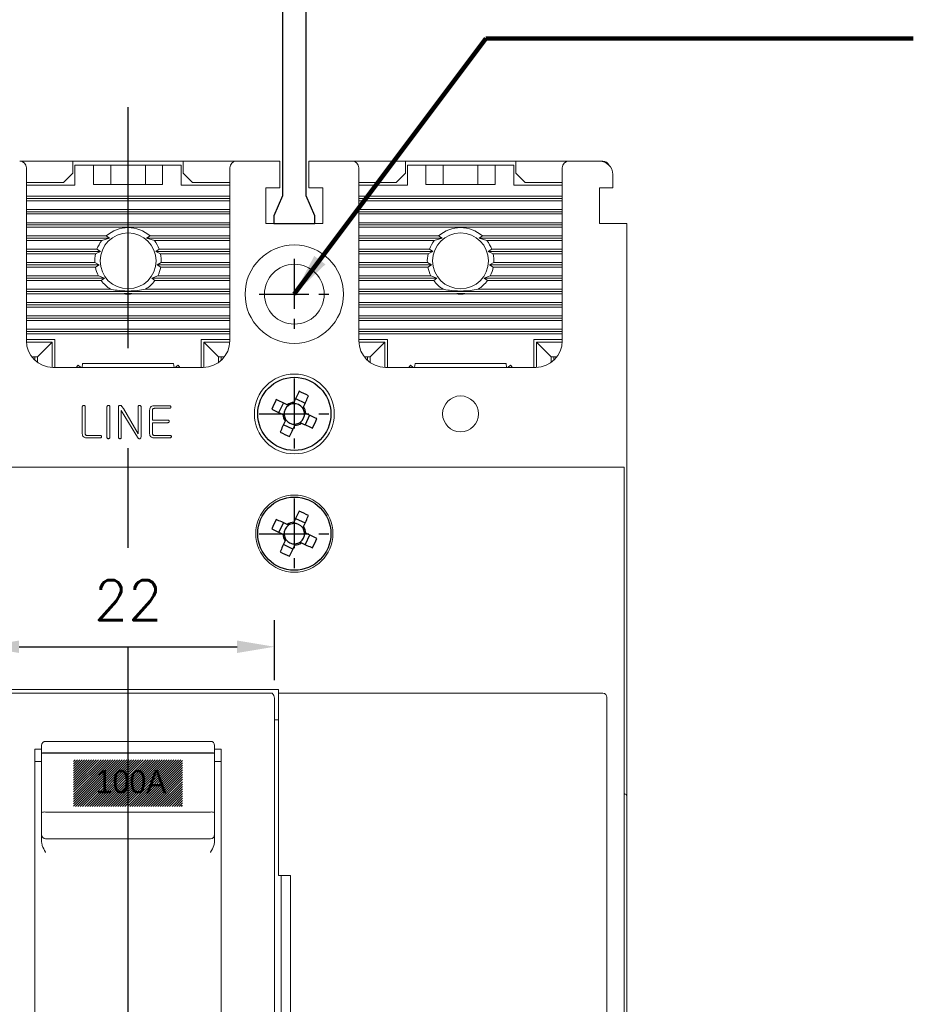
# Model space of a CAD drawing. Extents: x 2148 to 5251, y -907 to 1567.
# Tile 11 of 19: x 4205 to 4273, y 1360 to 1434. Entities that reach past the tile are written whole.
import ezdxf

# ---------------------------------------------------------------- set-up
doc = ezdxf.new("R2010")
doc.units = 0
doc.header["$LTSCALE"] = 3
doc.header["$MEASUREMENT"] = 0
doc.linetypes.add('CENTER', pattern=[2, 1.25, -0.25, 0.25, -0.25])
doc.layers.get('0').update_dxf_attribs({"linetype": 'CONTINUOUS'})
doc.layers.get('Defpoints').update_dxf_attribs({"linetype": 'CONTINUOUS'})
doc.layers.add('cen', color=1, linetype='CENTER')
doc.layers.add('di', color=3, linetype='CONTINUOUS')
doc.styles.add('KIM', font='ROMANS.shx', dxfattribs={"height": 5, "bigfont": 'GSG1.shx'})
doc.styles.get("Standard").update_dxf_attribs({"font": 'romans.shx', "height": 3, "bigfont": 'ghs.shx'})
doc.dimstyles.get("Standard").update_dxf_attribs({"dimtxt": 0.18, "dimasz": 0.18, "dimexe": 0.18, "dimexo": 0.0625, "dimgap": 0.09, "dimtad": 0, "dimtih": 1, "dimtoh": 1, "dimdec": 4, "dimzin": 0, "dimdsep": 46, "dimtxsty": 'Standard', "dimcen": 0.09, "dimadec": 0, "dimazin": 0, "dimtfac": 1, "dimtdec": 4, "dimtofl": 0, "dimtmove": 0, "dimatfit": 3, "dimfxl": 0, "dimtolj": 1, "dimtzin": 0, "dimarcsym": 0})
doc.dimstyles.new('STANDARD$0', dxfattribs={"dimtxt": 5, "dimasz": 5, "dimexe": 1, "dimexo": 2, "dimgap": 2, "dimtad": 1, "dimdec": 4, "dimzin": 12, "dimdsep": 46, "dimtxsty": 'KIM', "dimcen": -1, "dimdle": 0.1, "dimadec": 0, "dimazin": 0, "dimtfac": 1, "dimtdec": 4, "dimtmove": 0, "dimatfit": 3, "dimfxl": 0, "dimtolj": 1, "dimtzin": 0, "dimarcsym": 0})

# ---------------------------------------------------------------- blocks, each defined once
blk = doc.blocks.new('M3')
at = {"color": 4}
for p, q in [((1258.335, 221.584), (1258.669, 222.302)), ((1259.055, 222.122), (1258.955, 222.169)), ((1259.454, 222.351), (1259.408, 222.251)), ((1259.588, 222.636), (1260.305, 222.302)), ((1260.126, 221.916), (1260.172, 222.016)), ((1258.62, 221.451), (1258.72, 221.405)), ((1260.354, 221.517), (1260.254, 221.563)), ((1260.64, 221.383), (1260.305, 220.666)), ((1259.387, 220.331), (1258.669, 220.666)), ((1258.848, 221.051), (1258.802, 220.952)), ((1259.52, 220.617), (1259.566, 220.717)), ((1259.919, 220.845), (1260.019, 220.799))]:
    blk.add_line(p, q, dxfattribs=at)
at = {"color": 4, "flags": 128}
for points in [[(1259.843, 223.184), (1259.795, 223.081), (1259.747, 222.977), (1259.698, 222.874), (1259.65, 222.77), (1259.601, 222.665), (1259.552, 222.561), (1259.503, 222.456), (1259.454, 222.351)], [(1260.172, 222.016), (1260.221, 222.121), (1260.27, 222.226), (1260.319, 222.331), (1260.367, 222.435), (1260.416, 222.539), (1260.464, 222.643), (1260.513, 222.746), (1260.561, 222.849)], [(1258.955, 222.169), (1258.85, 222.218), (1258.745, 222.267), (1258.64, 222.316), (1258.536, 222.364), (1258.432, 222.413), (1258.328, 222.461), (1258.225, 222.509), (1258.122, 222.557)], [(1257.787, 221.839), (1257.89, 221.791), (1257.993, 221.743), (1258.097, 221.695), (1258.201, 221.646), (1258.306, 221.598), (1258.41, 221.549), (1258.515, 221.5), (1258.62, 221.451)], [(1261.187, 221.128), (1261.084, 221.176), (1260.981, 221.224), (1260.877, 221.273), (1260.773, 221.321), (1260.669, 221.37), (1260.564, 221.419), (1260.459, 221.468), (1260.354, 221.517)], [(1258.802, 220.952), (1258.753, 220.847), (1258.704, 220.742), (1258.655, 220.637), (1258.607, 220.533), (1258.558, 220.429), (1258.51, 220.325), (1258.462, 220.222), (1258.414, 220.119)], [(1259.131, 219.784), (1259.179, 219.887), (1259.228, 219.99), (1259.276, 220.094), (1259.324, 220.198), (1259.373, 220.302), (1259.422, 220.407), (1259.471, 220.512), (1259.52, 220.617)], [(1260.019, 220.799), (1260.124, 220.75), (1260.229, 220.701), (1260.334, 220.652), (1260.438, 220.603), (1260.542, 220.555), (1260.646, 220.507), (1260.749, 220.458), (1260.852, 220.41)]]:
    blk.add_lwpolyline(points, dxfattribs=at)
at = {"color": 4}
blk.add_circle((1259.487, 221.484), 2.75, dxfattribs=at)
for centre, radius, start, end in [((1253.735, 209.148), 15.307, 63.51887, 66.48383), ((1271.823, 215.732), 15.307, 153.51887, 156.48383), ((1259.487, 221.484), 0.771, 124.10533, 185.89747), ((1259.487, 221.484), 0.867, 92.16434, 127.83847), ((1259.487, 221.484), 0.771, 95.89747, 124.10533), ((1259.487, 221.484), 0.771, 34.10533, 95.89747), ((1259.487, 221.484), 0.867, 2.16434, 37.83847), ((1259.487, 221.484), 0.867, 182.16434, 217.83847), ((1259.487, 221.484), 0.771, 185.89747, 214.10533), ((1259.487, 221.484), 0.771, 304.10533, 5.89747), ((1259.487, 221.484), 0.771, 5.89747, 34.10533), ((1259.487, 221.484), 0.771, 214.10533, 275.89747), ((1259.487, 221.484), 0.867, 272.16434, 307.83847), ((1259.487, 221.484), 0.771, 275.89747, 304.10533), ((1247.152, 227.236), 15.307, 333.51887, 336.48383), ((1265.239, 233.82), 15.307, 243.519, 246.48383)]:
    blk.add_arc(centre, radius, start, end, dxfattribs=at)
blk = doc.blocks.new('fasdfasdfsadf')
at = {"color": 7, "linetype": 'Continuous', "lineweight": 15}
for p, q in [((732.174, -338.658), (756.574, -338.658)), ((779.174, -338.358), (756.574, -338.358)), ((756.574, -338.358), (756.574, -338.658)), ((756.574, -338.658), (756.574, -338.984)), ((757.037, -338.658), (757.374, -338.658)), ((778.374, -338.658), (757.374, -338.658)), ((778.374, -338.658), (778.711, -338.658)), ((779.174, -338.658), (779.174, -338.358)), ((779.174, -338.658), (803.574, -338.658)), ((779.174, -338.984), (779.174, -338.658)), ((731.874, -339.283), (731.874, -338.959)), ((731.874, -388.033), (731.874, -339.283)), ((756.574, -338.984), (756.574, -339.283)), ((756.574, -352.358), (756.574, -339.283)), ((756.874, -339.668), (756.874, -339.029)), ((756.874, -387.648), (756.874, -339.668)), ((778.874, -339.029), (778.874, -339.668)), ((778.874, -339.668), (778.874, -387.648)), ((779.174, -339.283), (779.174, -338.984)), ((779.174, -339.283), (779.174, -352.358)), ((803.874, -338.959), (803.874, -339.283)), ((803.874, -339.283), (803.874, -388.033)), ((756.874, -340.658), (756.574, -340.658)), ((779.174, -340.658), (778.874, -340.658)), ((761.374, -343.167), (761.374, -342.567)), ((774.074, -342.267), (761.674, -342.267)), ((774.374, -342.567), (774.374, -343.167)), ((760.874, -342.859), (761.374, -342.859)), ((760.874, -342.859), (760.874, -371.312)), ((774.374, -343.167), (761.374, -343.167)), ((761.374, -343.167), (761.374, -347.621)), ((761.674, -343.124), (774.074, -343.124)), ((774.374, -342.859), (774.874, -342.859)), ((774.374, -347.621), (774.374, -343.167)), ((774.874, -371.312), (774.874, -342.859)), ((761.374, -343.775), (760.874, -343.775)), ((774.874, -343.775), (774.374, -343.775)), ((730.374, -346.346), (730.374, -349.037)), ((805.374, -346.346), (805.374, -349.037)), ((761.374, -348.414), (761.374, -347.621)), ((761.674, -347.578), (774.074, -347.578)), ((774.374, -347.621), (774.374, -348.414)), ((761.374, -349.279), (761.374, -348.414)), ((774.374, -348.414), (774.374, -349.279)), ((730.374, -349.505), (730.374, -349.037)), ((761.374, -349.835), (761.374, -349.279)), ((774.374, -349.279), (774.374, -349.835)), ((805.374, -349.037), (805.374, -349.505)), ((730.374, -349.505), (730.374, -377.812)), ((761.674, -349.582), (774.074, -349.582)), ((805.374, -349.505), (805.374, -377.812)), ((755.674, -352.358), (755.674, -370.958)), ((756.574, -352.358), (755.674, -352.358)), ((756.374, -352.358), (756.374, -370.958)), ((780.074, -352.358), (779.174, -352.358)), ((779.374, -370.958), (779.374, -352.358)), ((780.074, -370.958), (780.074, -352.358)), ((761.524, -362.929), (774.874, -362.929)), ((761.524, -367.685), (761.524, -362.929)), ((774.874, -369.097), (763.024, -369.097)), ((763.024, -369.097), (763.024, -369.159)), ((774.874, -369.159), (763.024, -369.159)), ((774.874, -370.5), (760.874, -370.5)), ((755.674, -370.958), (756.574, -370.958)), ((756.574, -388.033), (756.574, -370.958)), ((774.874, -371.312), (760.874, -371.312)), ((779.174, -370.958), (779.174, -388.033)), ((779.174, -370.958), (780.074, -370.958)), ((730.374, -378.28), (730.374, -377.812)), ((805.374, -377.812), (805.374, -378.28)), ((730.374, -378.28), (730.374, -380.971)), ((779.074, -381.005), (779.074, -378.312)), ((805.374, -378.28), (805.374, -380.971)), ((756.574, -384.658), (756.874, -384.658)), ((778.874, -384.658), (779.174, -384.658)), ((756.874, -388.288), (756.874, -387.648)), ((778.874, -387.648), (778.874, -388.288)), ((731.874, -388.357), (731.874, -388.033)), ((756.574, -388.033), (756.574, -388.332)), ((756.574, -388.332), (756.574, -388.658)), ((779.174, -388.332), (779.174, -388.033)), ((779.174, -388.658), (779.174, -388.332)), ((803.874, -388.033), (803.874, -388.357)), ((732.174, -388.658), (756.574, -388.658)), ((756.574, -388.658), (756.574, -388.958)), ((756.574, -388.958), (779.174, -388.958)), ((757.374, -388.658), (757.037, -388.658)), ((757.374, -388.658), (778.374, -388.658)), ((778.711, -388.658), (778.374, -388.658)), ((779.174, -388.658), (803.574, -388.658)), ((779.174, -388.958), (779.174, -388.658))]:
    blk.add_line(p, q, dxfattribs=at)
for radius in [2.75, 2.5]:
    blk.add_circle((782.574, -379.658), radius, dxfattribs=at)
for centre, radius, start, end in [((761.674, -342.567), 0.3, 90, 180), ((774.074, -342.567), 0.3, 0, 90), ((761.6, -343.683), 0.564, 82.51373, 113.68058), ((774.147, -343.683), 0.564, 66.31942, 97.48627), ((761.6, -348.138), 0.564, 82.51356, 113.68092), ((774.147, -348.138), 0.564, 66.31908, 97.48644), ((782.574, -379.658), 3.75, 155.0487, 158.96053), ((782.574, -379.658), 3.75, 201.03947, 204.9513)]:
    blk.add_arc(centre, radius, start, end, dxfattribs=at)
for centre, major_axis, ratio, start_param, end_param in [((732.174, -338.959), (0, -0.301), 0.996195, 3.141593, 4.712389), ((757.374, -339.029), (0, -0.502), 0.996195, 3.881497, 4.712389), ((778.374, -339.029), (0, -0.502), 0.996195, 1.570796, 2.401688), ((803.574, -338.959), (0, 0.301), 0.996195, 4.712389, 6.283185), ((730.874, -346.346), (0.5, 0), 0.375, 2.214297, 3.141593), ((804.874, -346.346), (0.5, 0), 0.375, 0, 0.927295), ((761.674, -349.279), (0, -0.303), 0.988676, 4.712389, 6.283185), ((774.074, -349.279), (0, -0.303), 0.988676, 0, 1.570796), ((763.024, -361.708), (35.506, -35.506), 0.10461, 4.774591, 4.81662), ((763.024, -361.708), (35.805, -35.805), 0.10461, 4.774941, 4.81662), ((730.874, -380.971), (0.5, 0), 0.375, 3.141593, 4.068888), ((804.874, -380.971), (0.5, 0), 0.375, 5.35589, 6.283185), ((732.174, -388.357), (0, -0.301), 0.996195, 4.712389, 6.283185), ((757.374, -388.288), (0, 0.502), 0.996195, 1.570796, 2.401688), ((778.374, -388.288), (0, 0.502), 0.996195, 3.881497, 4.712389), ((803.574, -388.357), (0, 0.301), 0.996195, 3.141593, 4.712389)]:
    blk.add_ellipse(centre, major_axis=major_axis, ratio=ratio, start_param=start_param, end_param=end_param, dxfattribs=at)
for points, knots in [([(761.674, -350.611), (761.673, -350.609), (761.576, -350.443), (761.419, -350.198), (761.385, -349.923), (761.374, -349.835)], [0, 0, 0, 0, 0.007091, 0.681187, 1, 1, 1, 1]), ([(774.374, -349.835), (774.363, -349.923), (774.329, -350.198), (774.172, -350.443), (774.075, -350.609), (774.074, -350.611)], [0, 0, 0, 0, 0.318813, 0.992909, 1, 1, 1, 1])]:
    blk.add_open_spline(points, degree=3, knots=knots, dxfattribs=at)
at = {"layer": 'cen'}
for p, q in [((782.574, -377.008), (782.574, -382.308)), ((779.924, -379.658), (785.224, -379.658)), ((752.724, -394.658), (758.024, -394.658)), ((777.724, -394.658), (783.024, -394.658))]:
    blk.add_line(p, q, dxfattribs=at)
blk = doc.blocks.new('*D73')
at = {"layer": 'Defpoints', "color": 0}
for p in [(4224.636, 1386.727), (4202.636, 1382.216), (4224.636, 1382.216)]:
    blk.add_point(p, dxfattribs=at)
at = {"layer": 'di'}
for p, q in [((4202.636, 1384.216), (4202.636, 1388.727)), ((4224.636, 1384.216), (4224.636, 1388.727)), ((4205.436, 1386.727), (4221.836, 1386.727))]:
    blk.add_line(p, q, dxfattribs=at)
for points in [[(4205.436, 1387.193), (4205.436, 1386.26), (4202.636, 1386.727)], [(4221.836, 1387.193), (4221.836, 1386.26), (4224.636, 1386.727)]]:
    blk.add_solid(points, dxfattribs=at)
at = {"layer": 'di', "insert": (4213.636, 1390.227), "char_height": 3, "attachment_point": 5}
blk.add_mtext('\\A1;22', dxfattribs=at)
blk = doc.blocks.new('12323')
for p, q in [((3740.699, 1408.125), (3738.499, 1408.125)), ((3738.499, 1408.125), (3738.499, 1404.725)), ((3742.999, 1408.125), (3738.499, 1408.125)), ((3742.999, 1407.325), (3742.999, 1408.125)), ((3792.299, 1407.975), (3790.799, 1407.325)), ((3792.899, 1407.975), (3792.299, 1407.975)), ((3792.899, 1404.875), (3792.899, 1407.975)), ((3790.799, 1407.325), (3742.999, 1407.325)), ((3742.999, 1405.525), (3790.799, 1405.525)), ((3742.999, 1405.525), (3790.799, 1405.525)), ((3742.999, 1404.725), (3742.999, 1405.525)), ((3744.846, 1405.525), (3743.655, 1405.176)), ((3790.799, 1405.525), (3792.299, 1404.875)), ((3738.499, 1404.725), (3740.699, 1404.725)), ((3738.499, 1404.725), (3742.999, 1404.725)), ((3743.655, 1405.176), (3742.999, 1404.984)), ((3792.299, 1404.875), (3792.899, 1404.875))]:
    blk.add_line(p, q)

msp = doc.modelspace()

# ---------------------------------------------------------------- hatches: boundary and pattern name
at = {"layer": 'di'}
h = msp.add_hatch(dxfattribs=at)
h.set_pattern_fill('ANSI31', color=256, style=0)
h.set_pattern_definition([(45, (2839.1843, 872.3701), (-0.088388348, 0.088388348), [])])
h.paths.add_polyline_path([(4217.73807, 1378.22675), (4209.53807, 1378.22675), (4209.53807, 1374.72675), (4217.73807, 1374.72675)])
h.paths.add_polyline_path([(4210.77458, 1377.8924), (4216.60979, 1377.8924), (4216.60979, 1375.08356), (4210.77458, 1375.08356)], flags=24)

# ---------------------------------------------------------------- linework, layer by layer
at = {"color": 7, "linetype": 'Continuous', "lineweight": 15}
for p, q in [((4209.48608, 1423.22573), (4205.48608, 1423.22573)), ((4209.48608, 1422.32573), (4209.48608, 1423.22573)), ((4217.78608, 1423.22573), (4209.48608, 1423.22573)), ((4217.78608, 1423.22573), (4217.78608, 1422.32573)), ((4221.78608, 1423.22573), (4217.78608, 1423.22573)), ((4221.78608, 1423.22573), (4225.03608, 1423.22573)), ((4225.03608, 1423.22573), (4225.03608, 1422.72573)), ((4227.23608, 1423.22573), (4230.48608, 1423.22573)), ((4227.23608, 1422.72573), (4227.23608, 1423.22573)), ((4234.48608, 1423.22573), (4230.48608, 1423.22573)), ((4234.48608, 1422.32573), (4234.48608, 1423.22573)), ((4242.78608, 1423.22573), (4234.48608, 1423.22573)), ((4242.78608, 1423.22573), (4242.78608, 1422.32573)), ((4246.78608, 1423.22573), (4242.78608, 1423.22573)), ((4246.78608, 1423.22573), (4249.08608, 1423.22573)), ((4249.33608, 1423.22573), (4249.08608, 1423.22573)), ((4205.98608, 1422.72573), (4205.98608, 1409.72573)), ((4209.63608, 1421.42573), (4209.63608, 1422.92573)), ((4209.63608, 1422.92573), (4211.03608, 1422.92573)), ((4211.03608, 1421.47573), (4211.03608, 1422.92573)), ((4212.33608, 1422.92573), (4211.03608, 1422.92573)), ((4212.33608, 1421.47573), (4212.33608, 1422.92573)), ((4214.93608, 1422.92573), (4212.33608, 1422.92573)), ((4214.93608, 1421.47573), (4214.93608, 1422.92573)), ((4216.23608, 1422.92573), (4214.93608, 1422.92573)), ((4216.23608, 1421.47573), (4216.23608, 1422.92573)), ((4216.23608, 1422.92573), (4217.63608, 1422.92573)), ((4217.63608, 1422.92573), (4217.63608, 1421.42573)), ((4221.28608, 1409.72573), (4221.28608, 1422.72573)), ((4225.03608, 1421.22573), (4225.03608, 1422.72573)), ((4227.23608, 1422.72573), (4227.23608, 1421.22573)), ((4230.98608, 1422.72573), (4230.98608, 1409.72573)), ((4234.63608, 1421.42573), (4234.63608, 1422.92573)), ((4234.63608, 1422.92573), (4236.03608, 1422.92573)), ((4236.03608, 1421.47573), (4236.03608, 1422.92573)), ((4237.33608, 1422.92573), (4236.03608, 1422.92573)), ((4237.33608, 1421.47573), (4237.33608, 1422.92573)), ((4239.93608, 1422.92573), (4237.33608, 1422.92573)), ((4239.93608, 1421.47573), (4239.93608, 1422.92573)), ((4241.23608, 1422.92573), (4239.93608, 1422.92573)), ((4241.23608, 1421.47573), (4241.23608, 1422.92573)), ((4241.23608, 1422.92573), (4242.63608, 1422.92573)), ((4242.63608, 1422.92573), (4242.63608, 1421.42573)), ((4246.28608, 1409.72573), (4246.28608, 1422.72573)), ((4205.98608, 1421.62573), (4208.78608, 1421.62573)), ((4208.78608, 1421.62573), (4209.48608, 1422.32573)), ((4217.78608, 1422.32573), (4218.48608, 1421.62573)), ((4218.48608, 1421.62573), (4221.28608, 1421.62573)), ((4230.98608, 1421.62573), (4233.78608, 1421.62573)), ((4233.78608, 1421.62573), (4234.48608, 1422.32573)), ((4242.78608, 1422.32573), (4243.48608, 1421.62573)), ((4243.48608, 1421.62573), (4246.28608, 1421.62573)), ((4250.08608, 1422.22573), (4250.08608, 1421.22573)), ((4205.98608, 1421.42573), (4209.63608, 1421.42573)), ((4211.03608, 1421.47573), (4216.23608, 1421.47573)), ((4217.63608, 1421.42573), (4221.28608, 1421.42573)), ((4223.98608, 1421.22573), (4225.03608, 1421.22573)), ((4223.98608, 1418.52573), (4223.98608, 1421.22573)), ((4227.23608, 1421.22573), (4228.28608, 1421.22573)), ((4228.28608, 1421.22573), (4228.28608, 1418.52573)), ((4230.98608, 1421.42573), (4234.63608, 1421.42573)), ((4236.03608, 1421.47573), (4241.23608, 1421.47573)), ((4242.63608, 1421.42573), (4246.28608, 1421.42573)), ((4249.08608, 1421.22573), (4249.58608, 1421.22573)), ((4249.08608, 1418.52573), (4249.08608, 1421.22573)), ((4250.08608, 1421.22573), (4249.58608, 1421.22573)), ((4205.98608, 1420.59894), (4221.28608, 1420.59894)), ((4205.98608, 1420.42573), (4221.28608, 1420.42573)), ((4205.98608, 1420.25252), (4221.28608, 1420.25252)), ((4230.98608, 1420.59894), (4246.28608, 1420.59894)), ((4230.98608, 1420.42573), (4246.28608, 1420.42573)), ((4230.98608, 1420.25252), (4246.28608, 1420.25252)), ((4205.98608, 1419.59894), (4221.28608, 1419.59894)), ((4205.98608, 1419.42573), (4221.28608, 1419.42573)), ((4230.98608, 1419.59894), (4246.28608, 1419.59894)), ((4230.98608, 1419.42573), (4246.28608, 1419.42573)), ((4205.98608, 1419.25253), (4221.28608, 1419.25253)), ((4230.98608, 1419.25253), (4246.28608, 1419.25253)), ((4205.98608, 1418.59893), (4221.28608, 1418.59893)), ((4205.98608, 1418.42573), (4221.28608, 1418.42573)), ((4205.98608, 1418.25252), (4221.28608, 1418.25252)), ((4228.28608, 1418.52573), (4223.98608, 1418.52573)), ((4230.98608, 1418.59893), (4246.28608, 1418.59893)), ((4230.98608, 1418.42573), (4246.28608, 1418.42573)), ((4230.98608, 1418.25252), (4246.28608, 1418.25252)), ((4250.63608, 1418.52573), (4249.08608, 1418.52573)), ((4250.63608, 1418.52573), (4251.13608, 1418.52573)), ((4251.13608, 1418.52573), (4251.13608, 1375.53823)), ((4205.98608, 1417.59894), (4211.98045, 1417.59894)), ((4205.98608, 1417.42573), (4212.23965, 1417.42573)), ((4205.98608, 1417.25253), (4211.65646, 1417.25253)), ((4211.65646, 1417.25253), (4212.23965, 1417.42573)), ((4212.23965, 1417.42573), (4211.98045, 1417.59894)), ((4215.2917, 1417.59894), (4215.0325, 1417.42573)), ((4215.0325, 1417.42573), (4215.6157, 1417.25253)), ((4215.0325, 1417.42573), (4221.28608, 1417.42573)), ((4215.2917, 1417.59894), (4221.28608, 1417.59894)), ((4215.6157, 1417.25253), (4221.28608, 1417.25253)), ((4230.98608, 1417.59894), (4236.98045, 1417.59894)), ((4230.98608, 1417.42573), (4237.23965, 1417.42573)), ((4230.98608, 1417.25253), (4236.65646, 1417.25253)), ((4236.65646, 1417.25253), (4237.23965, 1417.42573)), ((4237.23965, 1417.42573), (4236.98045, 1417.59894)), ((4240.2917, 1417.59894), (4240.0325, 1417.42573)), ((4240.0325, 1417.42573), (4240.6157, 1417.25253)), ((4240.0325, 1417.42573), (4246.28608, 1417.42573)), ((4240.2917, 1417.59894), (4246.28608, 1417.59894)), ((4240.6157, 1417.25253), (4246.28608, 1417.25253)), ((4205.98608, 1416.59893), (4211.29353, 1416.59893)), ((4205.98608, 1416.42573), (4211.55041, 1416.42573)), ((4211.19221, 1416.25253), (4211.55041, 1416.42573)), ((4211.55041, 1416.42573), (4211.29353, 1416.59893)), ((4215.97862, 1416.59893), (4215.72174, 1416.42573)), ((4215.72174, 1416.42573), (4216.07994, 1416.25253)), ((4215.72174, 1416.42573), (4221.28608, 1416.42573)), ((4215.97862, 1416.59893), (4221.28608, 1416.59893)), ((4230.98608, 1416.59893), (4236.29353, 1416.59893)), ((4230.98608, 1416.42573), (4236.55041, 1416.42573)), ((4236.19221, 1416.25253), (4236.55041, 1416.42573)), ((4236.55041, 1416.42573), (4236.29353, 1416.59893)), ((4240.97862, 1416.59893), (4240.72174, 1416.42573)), ((4240.72174, 1416.42573), (4241.07994, 1416.25253)), ((4240.72174, 1416.42573), (4246.28608, 1416.42573)), ((4240.97862, 1416.59893), (4246.28608, 1416.59893)), ((4205.98608, 1416.25253), (4211.19221, 1416.25253)), ((4216.07994, 1416.25253), (4221.28608, 1416.25253)), ((4230.98608, 1416.25253), (4236.19221, 1416.25253)), ((4241.07994, 1416.25253), (4246.28608, 1416.25253)), ((4205.98608, 1415.59894), (4211.13929, 1415.59894)), ((4205.98608, 1415.42573), (4211.45663, 1415.42573)), ((4205.98608, 1415.25253), (4211.18127, 1415.25253)), ((4211.45663, 1415.42573), (4211.13929, 1415.59894)), ((4211.18127, 1415.25253), (4211.45663, 1415.42573)), ((4216.13286, 1415.59894), (4215.81553, 1415.42573)), ((4215.81553, 1415.42573), (4216.09088, 1415.25253)), ((4215.81553, 1415.42573), (4221.28608, 1415.42573)), ((4216.09088, 1415.25253), (4221.28608, 1415.25253)), ((4216.13286, 1415.59894), (4221.28608, 1415.59894)), ((4230.98608, 1415.59894), (4236.13929, 1415.59894)), ((4230.98608, 1415.42573), (4236.45663, 1415.42573)), ((4230.98608, 1415.25253), (4236.18127, 1415.25253)), ((4236.45663, 1415.42573), (4236.13929, 1415.59894)), ((4236.18127, 1415.25253), (4236.45663, 1415.42573)), ((4241.13286, 1415.59894), (4240.81553, 1415.42573)), ((4240.81553, 1415.42573), (4241.09088, 1415.25253)), ((4240.81553, 1415.42573), (4246.28608, 1415.42573)), ((4241.09088, 1415.25253), (4246.28608, 1415.25253)), ((4241.13286, 1415.59894), (4246.28608, 1415.59894)), ((4205.98608, 1414.59893), (4211.40441, 1414.59893)), ((4205.98608, 1414.42573), (4211.86125, 1414.42573)), ((4205.98608, 1414.25253), (4211.61626, 1414.25253)), ((4211.86125, 1414.42573), (4211.40441, 1414.59893)), ((4211.61626, 1414.25253), (4211.86125, 1414.42573)), ((4215.86774, 1414.59893), (4215.4109, 1414.42573)), ((4215.4109, 1414.42573), (4215.6559, 1414.25253)), ((4215.4109, 1414.42573), (4221.28608, 1414.42573)), ((4215.6559, 1414.25253), (4221.28608, 1414.25253)), ((4215.86774, 1414.59893), (4221.28608, 1414.59893)), ((4230.98608, 1414.59893), (4236.40441, 1414.59893)), ((4230.98608, 1414.42573), (4236.86125, 1414.42573)), ((4230.98608, 1414.25253), (4236.61626, 1414.25253)), ((4236.86125, 1414.42573), (4236.40441, 1414.59893)), ((4236.61626, 1414.25253), (4236.86125, 1414.42573)), ((4240.86774, 1414.59893), (4240.4109, 1414.42573)), ((4240.4109, 1414.42573), (4240.6559, 1414.25253)), ((4240.4109, 1414.42573), (4246.28608, 1414.42573)), ((4240.6559, 1414.25253), (4246.28608, 1414.25253)), ((4240.86774, 1414.59893), (4246.28608, 1414.59893)), ((4205.98608, 1413.59894), (4212.32202, 1413.59894)), ((4214.95013, 1413.59894), (4221.28608, 1413.59894)), ((4230.98608, 1413.59894), (4237.32202, 1413.59894)), ((4239.95013, 1413.59894), (4246.28608, 1413.59894)), ((4205.98608, 1413.42573), (4221.28608, 1413.42573)), ((4205.98608, 1413.25252), (4213.27103, 1413.25252)), ((4214.00112, 1413.25252), (4221.28608, 1413.25252)), ((4230.98608, 1413.42573), (4246.28608, 1413.42573)), ((4230.98608, 1413.25252), (4238.27103, 1413.25252)), ((4239.00112, 1413.25252), (4246.28608, 1413.25252)), ((4205.98608, 1412.59893), (4221.28608, 1412.59893)), ((4205.98608, 1412.42573), (4221.28608, 1412.42573)), ((4205.98608, 1412.25253), (4221.28608, 1412.25253)), ((4230.98608, 1412.59893), (4246.28608, 1412.59893)), ((4230.98608, 1412.42573), (4246.28608, 1412.42573)), ((4230.98608, 1412.25253), (4246.28608, 1412.25253)), ((4205.98608, 1411.59894), (4221.28608, 1411.59894)), ((4205.98608, 1411.42573), (4221.28608, 1411.42573)), ((4205.98608, 1411.25252), (4221.28608, 1411.25252)), ((4230.98608, 1411.59894), (4246.28608, 1411.59894)), ((4230.98608, 1411.42573), (4246.28608, 1411.42573)), ((4230.98608, 1411.25252), (4246.28608, 1411.25252)), ((4205.98608, 1410.59894), (4221.28608, 1410.59894)), ((4230.98608, 1410.59894), (4246.28608, 1410.59894)), ((4205.98608, 1410.42573), (4221.28608, 1410.42573)), ((4205.98608, 1410.25253), (4221.28608, 1410.25253)), ((4208.13608, 1409.82573), (4205.98608, 1409.82573)), ((4208.13608, 1407.72573), (4208.13608, 1409.82573)), ((4219.13608, 1409.82573), (4219.13608, 1407.72573)), ((4221.28608, 1409.82573), (4219.13608, 1409.82573)), ((4230.98608, 1410.42573), (4246.28608, 1410.42573)), ((4230.98608, 1410.25253), (4246.28608, 1410.25253)), ((4233.13608, 1409.82573), (4230.98608, 1409.82573)), ((4233.13608, 1407.72573), (4233.13608, 1409.82573)), ((4244.13608, 1409.82573), (4244.13608, 1407.72573)), ((4246.28608, 1409.82573), (4244.13608, 1409.82573)), ((4205.98858, 1409.62573), (4207.93608, 1409.62573)), ((4206.83608, 1408.52573), (4207.93608, 1409.62573)), ((4207.93608, 1409.62573), (4207.93608, 1407.72635)), ((4219.33608, 1407.72635), (4219.33608, 1409.62573)), ((4219.33608, 1409.62573), (4220.43608, 1408.52573)), ((4219.33608, 1409.62573), (4221.28358, 1409.62573)), ((4230.98858, 1409.62573), (4232.93608, 1409.62573)), ((4231.83608, 1408.52573), (4232.93608, 1409.62573)), ((4232.93608, 1409.62573), (4232.93608, 1407.72635)), ((4244.33608, 1407.72635), (4244.33608, 1409.62573)), ((4244.33608, 1409.62573), (4245.43608, 1408.52573)), ((4244.33608, 1409.62573), (4246.28357, 1409.62573)), ((4206.38608, 1408.52573), (4206.63608, 1408.52573)), ((4206.63608, 1408.52573), (4206.63608, 1408.25009)), ((4206.83608, 1408.52573), (4206.63608, 1408.52573)), ((4206.83608, 1408.08943), (4206.83608, 1408.52573)), ((4220.43608, 1408.52573), (4220.43608, 1408.08943)), ((4220.63608, 1408.52573), (4220.43608, 1408.52573)), ((4220.63608, 1408.25009), (4220.63608, 1408.52573)), ((4220.63608, 1408.52573), (4220.88608, 1408.52573)), ((4231.38608, 1408.52573), (4231.63608, 1408.52573)), ((4231.63608, 1408.52573), (4231.63608, 1408.25009)), ((4231.83608, 1408.52573), (4231.63608, 1408.52573)), ((4231.83608, 1408.08943), (4231.83608, 1408.52573)), ((4245.43608, 1408.52573), (4245.43608, 1408.08943)), ((4245.63608, 1408.52573), (4245.43608, 1408.52573)), ((4245.63608, 1408.25009), (4245.63608, 1408.52573)), ((4245.63608, 1408.52573), (4245.88607, 1408.52573)), ((4207.98608, 1407.72573), (4219.28608, 1407.72573)), ((4209.88013, 1407.88185), (4209.73455, 1407.72573)), ((4210.08388, 1407.72573), (4209.88013, 1407.88185)), ((4210.21104, 1408.02573), (4210.18194, 1407.72573)), ((4217.06112, 1408.02573), (4210.21104, 1408.02573)), ((4217.09021, 1407.72573), (4217.06112, 1408.02573)), ((4217.39202, 1407.88185), (4217.18828, 1407.72573)), ((4217.53761, 1407.72573), (4217.39202, 1407.88185)), ((4232.98608, 1407.72573), (4244.28608, 1407.72573)), ((4234.88013, 1407.88185), (4234.73455, 1407.72573)), ((4235.08388, 1407.72573), (4234.88013, 1407.88185)), ((4235.21104, 1408.02573), (4235.18194, 1407.72573)), ((4242.06112, 1408.02573), (4235.21104, 1408.02573)), ((4242.09021, 1407.72573), (4242.06112, 1408.02573)), ((4242.39202, 1407.88185), (4242.18828, 1407.72573)), ((4242.53761, 1407.72573), (4242.39202, 1407.88185)), ((4210.19472, 1404.75694), (4210.19472, 1402.73678)), ((4210.41077, 1402.75318), (4210.41077, 1404.75743)), ((4212.04657, 1404.75694), (4212.04657, 1402.46769)), ((4212.26262, 1402.46769), (4212.26262, 1404.75694)), ((4212.91077, 1404.73428), (4212.91077, 1402.48071)), ((4213.28114, 1404.633), (4213.16684, 1404.79552)), ((4214.39225, 1402.73196), (4213.28114, 1404.633)), ((4214.39225, 1404.77623), (4214.39225, 1402.73196)), ((4214.6083, 1402.49759), (4214.6083, 1404.77623)), ((4216.76011, 1404.83314), (4215.56702, 1404.83314)), ((4215.61476, 1404.64795), (4216.76108, 1404.64795)), ((4213.12682, 1404.49315), (4214.20706, 1402.67313)), ((4213.12682, 1402.47154), (4213.12682, 1404.49315)), ((4215.25645, 1404.51582), (4215.25645, 1402.73968)), ((4215.4725, 1403.75289), (4215.4725, 1404.49942)), ((4216.63521, 1403.75289), (4215.4725, 1403.75289)), ((4215.4725, 1403.56771), (4216.63521, 1403.56771)), ((4215.4725, 1402.7527), (4215.4725, 1403.56771)), ((4210.50384, 1402.42573), (4211.54117, 1402.42573)), ((4211.54262, 1402.61092), (4210.55207, 1402.61092)), ((4214.20706, 1402.67313), (4214.39128, 1402.40644)), ((4215.56412, 1402.42573), (4216.78857, 1402.42573)), ((4216.78953, 1402.61092), (4215.61331, 1402.61092)), ((4249.63608, 1400.22573), (4177.63608, 1400.22573)), ((4249.63608, 1400.22573), (4250.93608, 1400.22573)), ((4250.93608, 1400.22573), (4250.93608, 1316.22573))]:
    msp.add_line(p, q, dxfattribs=at)
for centre, radius in [((4213.63608, 1415.72573), 2.1), ((4238.63608, 1415.72573), 2.1), ((4226.13608, 1413.22573), 3.7), ((4226.13608, 1413.22573), 2.25), ((4226.13608, 1404.22573), 3), ((4238.63608, 1404.22573), 1.35), ((4226.13608, 1395.22573), 2.9)]:
    msp.add_circle(centre, radius, dxfattribs=at)
for centre, radius, start, end in [((4205.48608, 1422.72573), 0.5, 0, 90), ((4221.78608, 1422.72573), 0.5, 90, 180), ((4230.48608, 1422.72573), 0.5, 0, 90), ((4246.78608, 1422.72573), 0.5, 90, 180), ((4249.08608, 1422.22573), 1, 0, 90), ((4249.33608, 1422.72573), 0.5, 24.9363879, 90), ((4213.63608, 1415.72573), 2.5, 48.5282235, 131.4717765), ((4238.63608, 1415.72573), 2.5, 48.5282235, 131.4717765), ((4213.63608, 1415.72573), 2.5, 142.3585652, 159.5565927), ((4213.63608, 1415.72573), 2.5, 20.4434073, 37.6414348), ((4238.63608, 1415.72573), 2.5, 142.3585652, 159.5565927), ((4238.63608, 1415.72573), 2.5, 20.4434073, 37.6414348), ((4213.63608, 1415.72573), 2.5, 167.8355697, 182.9071728), ((4213.63608, 1415.72573), 2.5, 357.0928272, 12.1644303), ((4238.63608, 1415.72573), 2.5, 167.8355697, 182.9071728), ((4238.63608, 1415.72573), 2.5, 357.0928272, 12.1644303), ((4213.63608, 1415.72573), 2.5, 190.9108874, 206.7897573), ((4213.63608, 1415.72573), 2.5, 333.2102427, 349.0891126), ((4238.63608, 1415.72573), 2.5, 190.9108874, 206.7897573), ((4238.63608, 1415.72573), 2.5, 333.2102427, 349.0891126), ((4213.63608, 1415.72573), 2.5, 216.1060756, 238.2898456), ((4213.63608, 1415.72573), 2.5, 301.7101544, 323.8939244), ((4238.63608, 1415.72573), 2.5, 216.1060756, 238.2898456), ((4238.63608, 1415.72573), 2.5, 301.7101544, 323.8939244), ((4213.63608, 1415.72573), 2.5, 261.6038051, 278.3961949), ((4238.63608, 1415.72573), 2.5, 261.6038051, 278.3961949), ((4207.98608, 1409.72573), 2, 180, 270), ((4219.28608, 1409.72573), 2, 270, 0), ((4232.98608, 1409.72573), 2, 180, 270), ((4244.28608, 1409.72573), 2, 270, 0)]:
    msp.add_arc(centre, radius, start, end, dxfattribs=at)
for points, knots in [([(4214.95013, 1413.59894), (4214.75137, 1413.56322), (4214.34744, 1413.49064), (4213.523, 1413.44035), (4212.82833, 1413.50034), (4212.39092, 1413.58552), (4212.32202, 1413.59894)], [0, 0, 0, 0, 0.234675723, 0.476931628, 0.917601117, 1, 1, 1, 1]), ([(4239.95013, 1413.59894), (4239.75137, 1413.56322), (4239.34744, 1413.49064), (4238.523, 1413.44035), (4237.82833, 1413.50034), (4237.39092, 1413.58552), (4237.32202, 1413.59894)], [0, 0, 0, 0, 0.23467545, 0.47693132, 0.9176012, 1, 1, 1, 1]), ([(4213.27103, 1413.25252), (4213.37861, 1413.26884), (4213.59446, 1413.30158), (4213.84883, 1413.28077), (4213.97741, 1413.25692), (4214.00112, 1413.25252)], [0, 0, 0, 0, 0.44760584, 0.89815375, 1, 1, 1, 1]), ([(4238.27103, 1413.25252), (4238.37861, 1413.26884), (4238.59446, 1413.30158), (4238.84883, 1413.28077), (4238.97741, 1413.25692), (4239.00112, 1413.25252)], [0, 0, 0, 0, 0.44760655, 0.8981532, 1, 1, 1, 1]), ([(4210.22607, 1404.83796), (4210.2155, 1404.82458), (4210.19658, 1404.8006), (4210.19529, 1404.77032), (4210.19472, 1404.75694)], [0, 0, 0, 0, 0.55834565, 1, 1, 1, 1]), ([(4210.30274, 1404.864), (4210.28703, 1404.86299), (4210.25896, 1404.86118), (4210.23612, 1404.84506), (4210.22607, 1404.83796)], [0, 0, 0, 0, 0.559885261, 1, 1, 1, 1]), ([(4210.37605, 1404.83796), (4210.36361, 1404.84655), (4210.34138, 1404.8619), (4210.31456, 1404.86336), (4210.30274, 1404.864)], [0, 0, 0, 0, 0.55930974, 1, 1, 1, 1]), ([(4210.41077, 1404.75743), (4210.40929, 1404.77478), (4210.40665, 1404.80578), (4210.3854, 1404.82813), (4210.37605, 1404.83796)], [0, 0, 0, 0, 0.55992557, 1, 1, 1, 1]), ([(4212.07792, 1404.83796), (4212.06735, 1404.82458), (4212.04844, 1404.8006), (4212.04714, 1404.77032), (4212.04657, 1404.75694)], [0, 0, 0, 0, 0.55834605, 1, 1, 1, 1]), ([(4212.1546, 1404.864), (4212.13888, 1404.86299), (4212.11081, 1404.86118), (4212.08797, 1404.84506), (4212.07792, 1404.83796)], [0, 0, 0, 0, 0.55988587, 1, 1, 1, 1]), ([(4212.2279, 1404.83796), (4212.21546, 1404.84655), (4212.19323, 1404.8619), (4212.16641, 1404.86336), (4212.1546, 1404.864)], [0, 0, 0, 0, 0.559310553, 1, 1, 1, 1]), ([(4212.26262, 1404.75694), (4212.26119, 1404.7744), (4212.25865, 1404.80558), (4212.23729, 1404.82807), (4212.2279, 1404.83796)], [0, 0, 0, 0, 0.5600121, 1, 1, 1, 1]), ([(4213.01156, 1404.864), (4212.99498, 1404.85986), (4212.9619, 1404.85159), (4212.91611, 1404.80627), (4212.91279, 1404.76158), (4212.91077, 1404.73428)], [0, 0, 0, 0, 0.28109387, 0.56070422, 1, 1, 1, 1]), ([(4213.16684, 1404.79552), (4213.15658, 1404.80886), (4213.13605, 1404.83553), (4213.08207, 1404.86627), (4213.03827, 1404.86486), (4213.01156, 1404.864)], [0, 0, 0, 0, 0.28057825, 0.56119504, 1, 1, 1, 1]), ([(4214.42311, 1404.84471), (4214.41302, 1404.83377), (4214.39496, 1404.8142), (4214.39308, 1404.78786), (4214.39225, 1404.77623)], [0, 0, 0, 0, 0.558717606, 1, 1, 1, 1]), ([(4214.49835, 1404.864), (4214.48353, 1404.86326), (4214.45706, 1404.86194), (4214.4335, 1404.84998), (4214.42311, 1404.84471)], [0, 0, 0, 0, 0.55934228, 1, 1, 1, 1]), ([(4214.57406, 1404.84134), (4214.56088, 1404.8488), (4214.53727, 1404.86217), (4214.51028, 1404.86344), (4214.49835, 1404.864)], [0, 0, 0, 0, 0.557974, 1, 1, 1, 1]), ([(4214.6083, 1404.77623), (4214.60651, 1404.79096), (4214.60332, 1404.81732), (4214.58301, 1404.83399), (4214.57406, 1404.84134)], [0, 0, 0, 0, 0.55890422, 1, 1, 1, 1]), ([(4215.33168, 1404.73524), (4215.30695, 1404.69777), (4215.26271, 1404.63075), (4215.25836, 1404.55099), (4215.25645, 1404.51582)], [0, 0, 0, 0, 0.55902696, 1, 1, 1, 1]), ([(4215.56702, 1404.83314), (4215.51667, 1404.82915), (4215.42678, 1404.82203), (4215.36073, 1404.76176), (4215.33168, 1404.73524)], [0, 0, 0, 0, 0.56008949, 1, 1, 1, 1]), ([(4215.4725, 1404.49942), (4215.47373, 1404.52013), (4215.47594, 1404.55712), (4215.49599, 1404.58805), (4215.50481, 1404.60166)], [0, 0, 0, 0, 0.55999758, 1, 1, 1, 1]), ([(4215.50481, 1404.60166), (4215.52264, 1404.61702), (4215.55458, 1404.64453), (4215.59632, 1404.6469), (4215.61476, 1404.64795)], [0, 0, 0, 0, 0.55834736, 1, 1, 1, 1]), ([(4216.83534, 1404.80661), (4216.82259, 1404.81543), (4216.79977, 1404.83119), (4216.77225, 1404.83254), (4216.76011, 1404.83314)], [0, 0, 0, 0, 0.55925465, 1, 1, 1, 1]), ([(4216.76108, 1404.64795), (4216.77672, 1404.64939), (4216.80467, 1404.65196), (4216.82597, 1404.66994), (4216.83534, 1404.67785)], [0, 0, 0, 0, 0.55976051, 1, 1, 1, 1]), ([(4216.86139, 1404.74055), (4216.86023, 1404.75444), (4216.85816, 1404.77926), (4216.84232, 1404.79825), (4216.83534, 1404.80661)], [0, 0, 0, 0, 0.55965721, 1, 1, 1, 1]), ([(4216.83534, 1404.67785), (4216.84374, 1404.68813), (4216.8588, 1404.70656), (4216.86059, 1404.73012), (4216.86139, 1404.74055)], [0, 0, 0, 0, 0.55771027, 1, 1, 1, 1]), ([(4216.71237, 1403.72637), (4216.69925, 1403.73524), (4216.67577, 1403.75112), (4216.64762, 1403.75235), (4216.63521, 1403.75289)], [0, 0, 0, 0, 0.55899522, 1, 1, 1, 1]), ([(4216.63521, 1403.56771), (4216.65139, 1403.56903), (4216.68029, 1403.57138), (4216.70257, 1403.5896), (4216.71237, 1403.59761)], [0, 0, 0, 0, 0.56023436, 1, 1, 1, 1]), ([(4216.73793, 1403.6603), (4216.73674, 1403.6741), (4216.73462, 1403.69878), (4216.71918, 1403.71793), (4216.71237, 1403.72637)], [0, 0, 0, 0, 0.55941194, 1, 1, 1, 1]), ([(4216.71237, 1403.59761), (4216.72058, 1403.60795), (4216.73529, 1403.62649), (4216.73712, 1403.64993), (4216.73793, 1403.6603)], [0, 0, 0, 0, 0.55774965, 1, 1, 1, 1]), ([(4210.19472, 1402.73678), (4210.19816, 1402.69289), (4210.2043, 1402.6145), (4210.24955, 1402.55073), (4210.26947, 1402.52266)], [0, 0, 0, 0, 0.55986457, 1, 1, 1, 1]), ([(4210.26947, 1402.52266), (4210.30761, 1402.49039), (4210.37595, 1402.43257), (4210.46465, 1402.42783), (4210.50384, 1402.42573)], [0, 0, 0, 0, 0.55806017, 1, 1, 1, 1]), ([(4210.44308, 1402.65625), (4210.43238, 1402.67287), (4210.41324, 1402.70258), (4210.41152, 1402.7377), (4210.41077, 1402.75318)], [0, 0, 0, 0, 0.55927275, 1, 1, 1, 1]), ([(4210.55207, 1402.61092), (4210.52878, 1402.61283), (4210.4872, 1402.61624), (4210.45656, 1402.64403), (4210.44308, 1402.65625)], [0, 0, 0, 0, 0.560200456, 1, 1, 1, 1]), ([(4211.54117, 1402.42573), (4211.55751, 1402.42705), (4211.58667, 1402.42941), (4211.60933, 1402.44762), (4211.61929, 1402.45563)], [0, 0, 0, 0, 0.56005927, 1, 1, 1, 1]), ([(4211.61978, 1402.58439), (4211.60665, 1402.59327), (4211.58318, 1402.60915), (4211.55503, 1402.61038), (4211.54262, 1402.61092)], [0, 0, 0, 0, 0.558996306, 1, 1, 1, 1]), ([(4211.61929, 1402.45563), (4211.62769, 1402.46591), (4211.64275, 1402.48433), (4211.64454, 1402.5079), (4211.64534, 1402.51832)], [0, 0, 0, 0, 0.55773501, 1, 1, 1, 1]), ([(4211.64534, 1402.51832), (4211.64415, 1402.53213), (4211.64203, 1402.55681), (4211.62658, 1402.57596), (4211.61978, 1402.58439)], [0, 0, 0, 0, 0.55942437, 1, 1, 1, 1]), ([(4212.04657, 1402.46769), (4212.04784, 1402.45122), (4212.0501, 1402.42178), (4212.06941, 1402.39975), (4212.07792, 1402.39004)], [0, 0, 0, 0, 0.55931252, 1, 1, 1, 1]), ([(4212.07792, 1402.39004), (4212.09106, 1402.38156), (4212.11457, 1402.36638), (4212.14235, 1402.36473), (4212.1546, 1402.364)], [0, 0, 0, 0, 0.55930605, 1, 1, 1, 1]), ([(4212.1546, 1402.364), (4212.16959, 1402.36539), (4212.19638, 1402.36786), (4212.21826, 1402.38326), (4212.2279, 1402.39004)], [0, 0, 0, 0, 0.55971191, 1, 1, 1, 1]), ([(4212.2279, 1402.39004), (4212.23932, 1402.40246), (4212.25976, 1402.42467), (4212.26174, 1402.45452), (4212.26262, 1402.46769)], [0, 0, 0, 0, 0.558985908, 1, 1, 1, 1]), ([(4212.91077, 1402.48071), (4212.91199, 1402.46317), (4212.91417, 1402.43185), (4212.93324, 1402.40717), (4212.94163, 1402.39631)], [0, 0, 0, 0, 0.56000588, 1, 1, 1, 1]), ([(4212.94163, 1402.39631), (4212.95419, 1402.38669), (4212.97666, 1402.36947), (4213.00456, 1402.36568), (4213.01686, 1402.364)], [0, 0, 0, 0, 0.559092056, 1, 1, 1, 1]), ([(4213.01686, 1402.364), (4213.03182, 1402.36468), (4213.05857, 1402.36589), (4213.08217, 1402.3783), (4213.09258, 1402.38377)], [0, 0, 0, 0, 0.55931145, 1, 1, 1, 1]), ([(4213.09258, 1402.38377), (4213.10397, 1402.39831), (4213.12435, 1402.42433), (4213.12606, 1402.45709), (4213.12682, 1402.47154)], [0, 0, 0, 0, 0.5589086, 1, 1, 1, 1]), ([(4214.39128, 1402.40644), (4214.39989, 1402.39599), (4214.41714, 1402.37503), (4214.464, 1402.35772), (4214.49851, 1402.36162), (4214.51956, 1402.364)], [0, 0, 0, 0, 0.2798096, 0.56067764, 1, 1, 1, 1]), ([(4214.51956, 1402.364), (4214.53514, 1402.36948), (4214.56625, 1402.38042), (4214.60342, 1402.42939), (4214.60645, 1402.47172), (4214.6083, 1402.49759)], [0, 0, 0, 0, 0.2805457, 0.5604095, 1, 1, 1, 1]), ([(4215.25645, 1402.73968), (4215.25991, 1402.69554), (4215.26611, 1402.61669), (4215.31097, 1402.55207), (4215.33071, 1402.52363)], [0, 0, 0, 0, 0.559797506, 1, 1, 1, 1]), ([(4215.33071, 1402.52363), (4215.36864, 1402.49132), (4215.4366, 1402.43341), (4215.52504, 1402.42808), (4215.56412, 1402.42573)], [0, 0, 0, 0, 0.5580146, 1, 1, 1, 1]), ([(4215.50433, 1402.65625), (4215.49388, 1402.67284), (4215.4752, 1402.70251), (4215.47332, 1402.73734), (4215.4725, 1402.7527)], [0, 0, 0, 0, 0.55922334, 1, 1, 1, 1]), ([(4215.61331, 1402.61092), (4215.59002, 1402.61283), (4215.54845, 1402.61624), (4215.5178, 1402.64403), (4215.50433, 1402.65625)], [0, 0, 0, 0, 0.560201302, 1, 1, 1, 1]), ([(4216.78857, 1402.42573), (4216.80483, 1402.42702), (4216.83389, 1402.42932), (4216.85633, 1402.44759), (4216.86621, 1402.45563)], [0, 0, 0, 0, 0.5598809, 1, 1, 1, 1]), ([(4216.86669, 1402.58439), (4216.85357, 1402.59327), (4216.83009, 1402.60915), (4216.80194, 1402.61038), (4216.78953, 1402.61092)], [0, 0, 0, 0, 0.55899366, 1, 1, 1, 1]), ([(4216.86621, 1402.45563), (4216.87461, 1402.46591), (4216.88967, 1402.48433), (4216.89146, 1402.5079), (4216.89225, 1402.51832)], [0, 0, 0, 0, 0.55773501, 1, 1, 1, 1]), ([(4216.89225, 1402.51832), (4216.89106, 1402.53213), (4216.88894, 1402.55681), (4216.8735, 1402.57596), (4216.86669, 1402.58439)], [0, 0, 0, 0, 0.55942309, 1, 1, 1, 1])]:
    msp.add_open_spline(points, degree=3, knots=knots, dxfattribs=at)
at = {"layer": 'cen', "ltscale": 10}
msp.add_line((4213.63608, 1289.15913), (4213.63608, 1427.29233), dxfattribs=at)
at = {"layer": 'cen'}
for p, q in [((4226.13608, 1415.87573), (4226.13608, 1410.57573)), ((4223.48608, 1413.22573), (4228.78608, 1413.22573)), ((4226.13608, 1406.87573), (4226.13608, 1401.57573)), ((4223.48608, 1404.22573), (4228.78608, 1404.22573)), ((4226.13608, 1397.87573), (4226.13608, 1392.57573)), ((4223.48608, 1395.22573), (4228.78608, 1395.22573))]:
    msp.add_line(p, q, dxfattribs=at)

# ---------------------------------------------------------------- block references
at = {"rotation": 270}
for p in [(4004.65228, 2663.71278), (4004.65228, 2654.71278)]:
    msp.add_blockref('M3', p, dxfattribs=at)
at = {"layer": 'di', "rotation": 270}
msp.add_blockref('12323', (2819.71074, 5211.42423), dxfattribs=at)
at = {"layer": 'di'}
msp.add_blockref('fasdfasdfsadf', (3445.76245, 1721.88396), dxfattribs=at)

# ---------------------------------------------------------------- texts
at = {"insert": (4211.20914, 1377.45784), "char_height": 1.73824, "width": 5.074966, "attachment_point": 1}
msp.add_mtext('{\\fHYHeadLine-Medium|b0|i0|c129|p18;100A}', dxfattribs=at)

# ---------------------------------------------------------------- dimensions: what is measured, and where the dimension line sits
at = {"layer": 'di'}
dim = msp.add_linear_dim(base=(4224.63608, 1386.72657), p1=(4202.63608, 1382.21563), p2=(4224.63608, 1382.21563), dimstyle='STANDARD$0', override={"dimtxt": 3, "dimasz": 2.8, "dimexe": 2, "dimdec": 2, "dimzin": 8, "dimtxsty": 'Standard', "dimcen": 0, "dimclrd": 256, "dimclre": 256, "dimclrt": 256, "dimadec": 2, "dimazin": 2, "dimtfac": 0.6, "dimtdec": 2, "dimtzin": 8, "dimlwd": 65535, "dimlwe": 65535, "dimarcsym": 1}, dxfattribs=at)
dim.commit()
dim.dimension.update_dxf_attribs({"geometry": '*D73', "text_midpoint": (4213.63608, 1390.22657)})

# ---------------------------------------------------------------- leaders
at = {"layer": 'di', "annotation_type": 0, "has_hookline": 1, "hookline_direction": 0, "text_width": 26.94603}
msp.add_leader([(4226.13608, 1413.22573), (4240.53132, 1432.44378), (4243.73132, 1432.44378)], dimstyle='Standard', override={"dimtxt": 4, "dimasz": 3.2, "dimexe": 2, "dimexo": 2, "dimgap": 2, "dimtad": 1, "dimtih": 0, "dimtoh": 0, "dimdec": 2, "dimzin": 8, "dimcen": 0, "dimclrd": 256, "dimclre": 256, "dimclrt": 256, "dimadec": 2, "dimazin": 2, "dimtfac": 0.6, "dimtdec": 2, "dimtofl": 1, "dimtzin": 8, "dimlwd": 65535, "dimlwe": 65535, "dimarcsym": 1}, dxfattribs=at)

doc.saveas('drawing.dxf')
